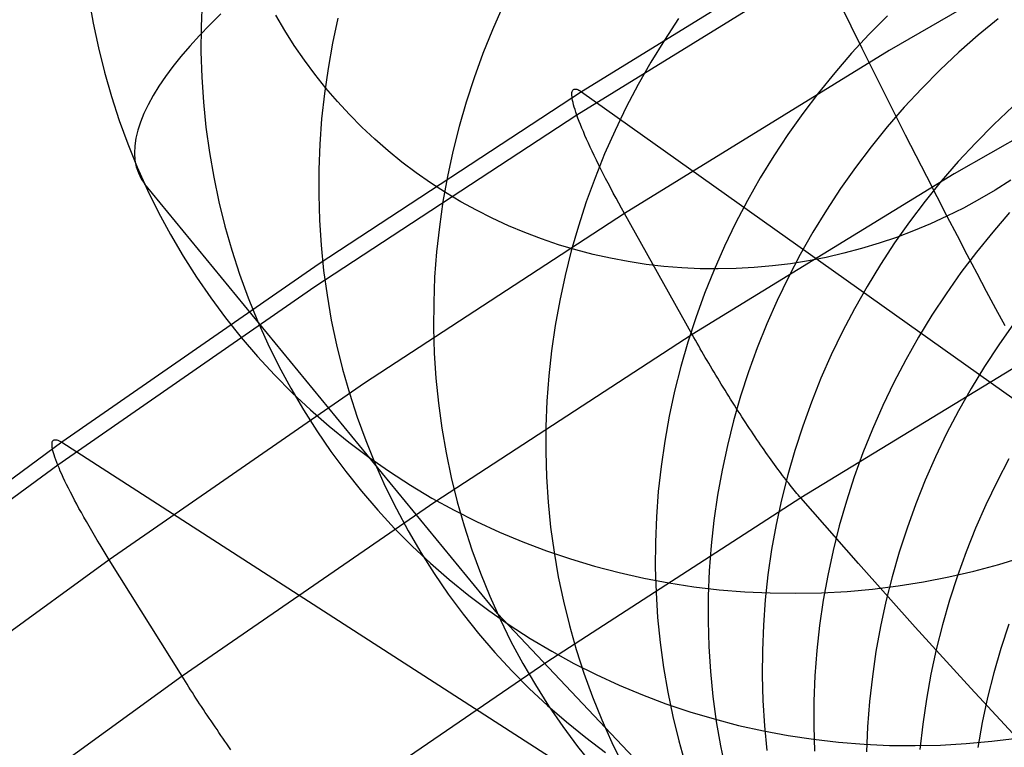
# Model space of a CAD drawing. Header units: millimetres. Extents: x 119 to 175.9, y -203.1 to -153.8.
# Tile 129 of 256: x 129.3 to 130.9, y -158.3 to -157.1. Entities that reach past the tile are written whole.
import ezdxf

# ---------------------------------------------------------------- set-up
doc = ezdxf.new("R2010")
doc.units = ezdxf.units.MM
doc.header["$MEASUREMENT"] = 0
doc.layers.add('Layer 01', color=5, linetype='Continuous', true_color=0x0000ff)
doc.layers.add('Livello 03', color=5, linetype='Continuous', true_color=0x0000ff)

msp = doc.modelspace()

# ---------------------------------------------------------------- linework, layer by layer
at = {"layer": 'Layer 01'}
for p, q in [((129.4419, -157.034, 61.6415), (129.449, -157.0749, 61.6516)), ((129.6281, -157.0383, 60.418), (129.6264, -157.0801, 60.4268)), ((130.6779, -157.0425, 62.9984), (130.696, -157.0794, 62.9901)), ((130.1231, -157.047, 58.2671), (130.106, -157.0857, 58.2723)), ((129.449, -157.0749, 61.6516), (129.4576, -157.1154, 61.6618)), ((129.6587, -157.0592, 62.4871), (129.6406, -157.0773, 62.4538)), ((129.7643, -157.0869, 62.6074), (129.7496, -157.0618, 62.5995)), ((129.8517, -157.0668, 59.2997), (129.8428, -157.1078, 59.3071)), ((130.4124, -157.0672, 57.3278), (130.3889, -157.1026, 57.3309)), ((130.7562, -157.0628, 56.4697), (130.7262, -157.093, 56.47)), ((130.9382, -157.0674, 56.0789), (130.9055, -157.0945, 56.0777)), ((129.6406, -157.0773, 62.4538), (129.6237, -157.095, 62.4197)), ((129.6264, -157.0801, 60.4268), (129.6263, -157.1218, 60.4358)), ((129.7799, -157.1115, 62.6153), (129.7643, -157.0869, 62.6074)), ((130.106, -157.0857, 58.2723), (130.0902, -157.1249, 58.2779)), ((130.696, -157.0794, 62.9901), (130.7141, -157.116, 62.9803)), ((129.6237, -157.095, 62.4197), (129.6079, -157.1124, 62.3849)), ((130.3889, -157.1026, 57.3309), (130.3667, -157.1388, 57.3344)), ((130.7262, -157.093, 56.47), (130.6972, -157.1242, 56.4708)), ((130.9055, -157.0945, 56.0777), (130.8736, -157.1226, 56.077)), ((129.4576, -157.1154, 61.6618), (129.4675, -157.1556, 61.6721)), ((129.6079, -157.1124, 62.3849), (129.5934, -157.1295, 62.3494)), ((129.6263, -157.1218, 60.4358), (129.6276, -157.1634, 60.4451)), ((129.7964, -157.1355, 62.6232), (129.7799, -157.1115, 62.6153)), ((129.8428, -157.1078, 59.3071), (129.8354, -157.1491, 59.3148)), ((130.7141, -157.116, 62.9803), (130.7321, -157.1522, 62.9692)), ((130.8736, -157.1226, 56.077), (130.8427, -157.1518, 56.0768)), ((129.5934, -157.1295, 62.3494), (129.5801, -157.1462, 62.3132)), ((129.8137, -157.1589, 62.6311), (129.7964, -157.1355, 62.6232)), ((130.0902, -157.1249, 58.2779), (130.0758, -157.1646, 58.2838)), ((130.3667, -157.1388, 57.3344), (130.3458, -157.1757, 57.3383)), ((130.6972, -157.1242, 56.4708), (130.6693, -157.1563, 56.472)), ((129.4675, -157.1556, 61.6721), (129.4789, -157.1954, 61.6826)), ((129.5801, -157.1462, 62.3132), (129.568, -157.1625, 62.2765)), ((129.8354, -157.1491, 59.3148), (129.8294, -157.1906, 59.3227)), ((130.7321, -157.1522, 62.9692), (130.75, -157.1881, 62.9567)), ((130.8427, -157.1518, 56.0768), (130.8127, -157.1821, 56.077)), ((129.568, -157.1625, 62.2765), (129.5572, -157.1784, 62.2392)), ((129.6276, -157.1634, 60.4451), (129.6303, -157.2049, 60.4546)), ((129.8319, -157.1817, 62.6391), (129.8137, -157.1589, 62.6311)), ((130.0758, -157.1646, 58.2838), (130.0628, -157.2047, 58.2901)), ((130.6693, -157.1563, 56.472), (130.6425, -157.1893, 56.4736)), ((129.5572, -157.1784, 62.2392), (129.5476, -157.1939, 62.2013)), ((129.8509, -157.2038, 62.647), (129.8319, -157.1817, 62.6391)), ((130.3458, -157.1757, 57.3383), (130.3261, -157.2132, 57.3426)), ((130.75, -157.1881, 62.9567), (130.7678, -157.2235, 62.9428)), ((130.8127, -157.1821, 56.077), (130.7838, -157.2132, 56.0776)), ((129.4789, -157.1954, 61.6826), (129.4917, -157.2347, 61.6932)), ((129.5476, -157.1939, 62.2013), (129.5393, -157.2089, 62.163)), ((129.8294, -157.1906, 59.3227), (129.8249, -157.2322, 59.331)), ((129.8706, -157.2252, 62.6549), (129.8509, -157.2038, 62.647)), ((130.6425, -157.1893, 56.4736), (130.6168, -157.2232, 56.4756)), ((129.5393, -157.2089, 62.163), (129.5323, -157.2235, 62.1243)), ((129.6303, -157.2049, 60.4546), (129.6345, -157.2462, 60.4644)), ((130.0628, -157.2047, 58.2901), (130.0511, -157.2451, 58.2968)), ((130.3261, -157.2132, 57.3426), (130.3077, -157.2513, 57.3473)), ((130.7838, -157.2132, 56.0776), (130.7559, -157.2454, 56.0787)), ((130.9622, -157.2121, 55.6845), (130.9313, -157.2413, 55.6841)), ((129.4917, -157.2347, 61.6932), (129.5059, -157.2735, 61.704)), ((129.5323, -157.2235, 62.1243), (129.5266, -157.2375, 62.0851)), ((129.8249, -157.2322, 59.331), (129.8218, -157.2739, 59.3396)), ((129.8912, -157.2459, 62.6628), (129.8706, -157.2252, 62.6549)), ((130.6168, -157.2232, 56.4756), (130.5923, -157.2579, 56.4781)), ((130.7678, -157.2235, 62.9428), (130.7854, -157.2584, 62.9276)), ((129.5222, -157.2511, 62.0456), (129.5191, -157.2642, 62.0058)), ((129.5266, -157.2375, 62.0851), (129.5222, -157.2511, 62.0456)), ((129.6345, -157.2462, 60.4644), (129.6402, -157.2874, 60.4743)), ((129.9124, -157.2658, 62.6706), (129.8912, -157.2459, 62.6628)), ((130.0511, -157.2451, 58.2968), (130.0408, -157.2859, 58.3038)), ((130.3077, -157.2513, 57.3473), (130.2906, -157.29, 57.3525)), ((130.7559, -157.2454, 56.0787), (130.7291, -157.2784, 56.0802)), ((130.9313, -157.2413, 55.6841), (130.9014, -157.2715, 55.6841)), ((129.5191, -157.2642, 62.0058), (129.5173, -157.2767, 61.9658)), ((129.9344, -157.285, 62.6784), (129.9124, -157.2658, 62.6706)), ((130.5923, -157.2579, 56.4781), (130.5689, -157.2933, 56.481)), ((130.7854, -157.2584, 62.9276), (130.8029, -157.2928, 62.911)), ((129.5059, -157.2735, 61.704), (129.5214, -157.3117, 61.7148)), ((129.5173, -157.2767, 61.9658), (129.5168, -157.2887, 61.9256)), ((129.8218, -157.2739, 59.3396), (129.8201, -157.3156, 59.3484)), ((129.957, -157.3034, 62.6861), (129.9344, -157.285, 62.6784)), ((130.7291, -157.2784, 56.0802), (130.7035, -157.3122, 56.0822)), ((130.9014, -157.2715, 55.6841), (130.8725, -157.3027, 55.6847)), ((129.5168, -157.2887, 61.9256), (129.5176, -157.3001, 61.8852)), ((129.5176, -157.3001, 61.8852), (129.5198, -157.311, 61.8447)), ((129.6402, -157.2874, 60.4743), (129.6473, -157.3282, 60.4844)), ((130.0408, -157.2859, 58.3038), (130.032, -157.327, 58.3111)), ((130.2906, -157.29, 57.3525), (130.2748, -157.3292, 57.3579)), ((130.5689, -157.2933, 56.481), (130.5468, -157.3295, 56.4844)), ((130.8029, -157.2928, 62.911), (130.8202, -157.3267, 62.8932)), ((129.5198, -157.311, 61.8447), (129.5232, -157.3213, 61.8041)), ((129.5214, -157.3117, 61.7148), (129.5383, -157.3494, 61.7258)), ((129.8201, -157.3156, 59.3484), (129.82, -157.3572, 59.3575)), ((129.9803, -157.3209, 62.6937), (129.957, -157.3034, 62.6861)), ((130.7035, -157.3122, 56.0822), (130.679, -157.3469, 56.0846)), ((130.8725, -157.3027, 55.6847), (130.8447, -157.3349, 55.6856)), ((129.5232, -157.3213, 61.8041), (129.5279, -157.3309, 61.7636)), ((129.5279, -157.3309, 61.7636), (129.534, -157.34, 61.723)), ((129.6473, -157.3282, 60.4844), (129.6558, -157.3687, 60.4948)), ((130.0043, -157.3377, 62.7013), (129.9803, -157.3209, 62.6937)), ((130.032, -157.327, 58.3111), (130.0245, -157.3682, 58.3188)), ((130.2748, -157.3292, 57.3579), (130.2604, -157.3689, 57.3638)), ((130.5468, -157.3295, 56.4844), (130.5258, -157.3664, 56.4882)), ((130.8202, -157.3267, 62.8932), (130.8372, -157.3599, 62.874)), ((130.9591, -157.3334, 62.8582), (130.9336, -157.3495, 62.8574)), ((130.1141, -158.0463, 58.4859), (129.534, -157.34, 61.723)), ((129.5383, -157.3494, 61.7258), (129.5566, -157.3864, 61.7368)), ((130.0288, -157.3536, 62.7088), (130.0043, -157.3377, 62.7013)), ((130.679, -157.3469, 56.0846), (130.6556, -157.3824, 56.0874)), ((130.8447, -157.3349, 55.6856), (130.818, -157.3679, 55.687)), ((130.9336, -157.3495, 62.8574), (130.9076, -157.3647, 62.8564)), ((129.82, -157.3572, 59.3575), (129.8212, -157.3988, 59.3669)), ((130.054, -157.3686, 62.7162), (130.0288, -157.3536, 62.7088)), ((130.5258, -157.3664, 56.4882), (130.5062, -157.4039, 56.4923)), ((130.8372, -157.3599, 62.874), (130.8541, -157.3925, 62.8536)), ((130.9076, -157.3647, 62.8564), (130.8811, -157.3791, 62.8552)), ((129.6558, -157.3687, 60.4948), (129.6657, -157.4089, 60.5052)), ((130.0245, -157.3682, 58.3188), (130.0186, -157.4097, 58.3268)), ((130.0796, -157.3827, 62.7235), (130.054, -157.3686, 62.7162)), ((130.1058, -157.3959, 62.7307), (130.0796, -157.3827, 62.7235)), ((130.2604, -157.3689, 57.3638), (130.2474, -157.4089, 57.3701)), ((130.6556, -157.3824, 56.0874), (130.6335, -157.4186, 56.0907)), ((130.818, -157.3679, 55.687), (130.7923, -157.4018, 55.6889)), ((130.8811, -157.3791, 62.8552), (130.8541, -157.3925, 62.8536)), ((129.5566, -157.3864, 61.7368), (129.5761, -157.4227, 61.7479)), ((129.8212, -157.3988, 59.3669), (129.824, -157.4403, 59.3764)), ((130.1324, -157.4082, 62.7378), (130.1058, -157.3959, 62.7307)), ((130.8541, -157.3925, 62.8536), (130.8267, -157.4051, 62.8518)), ((130.8541, -157.3925, 62.8536), (130.8707, -157.4245, 62.832)), ((130.9571, -157.3864, 55.3195), (130.9293, -157.4185, 55.3204)), ((129.6657, -157.4089, 60.5052), (129.6771, -157.4486, 60.5159)), ((130.0186, -157.4097, 58.3268), (130.014, -157.4513, 58.3351)), ((130.1595, -157.4195, 62.7447), (130.1324, -157.4082, 62.7378)), ((130.2474, -157.4089, 57.3701), (130.2358, -157.4494, 57.3767)), ((130.5062, -157.4039, 56.4923), (130.4878, -157.442, 56.4969)), ((130.7923, -157.4018, 55.6889), (130.7679, -157.4364, 55.6912)), ((130.8267, -157.4051, 62.8518), (130.7989, -157.4167, 62.8497)), ((129.5761, -157.4227, 61.7479), (129.5969, -157.4582, 61.759)), ((130.187, -157.4299, 62.7515), (130.1595, -157.4195, 62.7447)), ((130.2149, -157.4394, 62.7581), (130.187, -157.4299, 62.7515)), ((130.6335, -157.4186, 56.0907), (130.6126, -157.4555, 56.0944)), ((130.7708, -157.4273, 62.8474), (130.7423, -157.437, 62.8448)), ((130.7989, -157.4167, 62.8497), (130.7708, -157.4273, 62.8474)), ((130.8707, -157.4245, 62.832), (130.887, -157.4557, 62.8091)), ((130.9293, -157.4185, 55.3204), (130.9026, -157.4516, 55.3217)), ((129.824, -157.4403, 59.3764), (129.8281, -157.4816, 59.3863)), ((130.2431, -157.4478, 62.7646), (130.2149, -157.4394, 62.7581)), ((130.4878, -157.442, 56.4969), (130.4708, -157.4807, 56.5019)), ((130.7135, -157.4457, 62.8419), (130.6845, -157.4534, 62.8388)), ((130.7423, -157.437, 62.8448), (130.7135, -157.4457, 62.8419)), ((130.7679, -157.4364, 55.6912), (130.7446, -157.4719, 55.694)), ((129.5969, -157.4582, 61.759), (129.619, -157.493, 61.7702)), ((129.6771, -157.4486, 60.5159), (129.6899, -157.4879, 60.5266)), ((130.014, -157.4513, 58.3351), (130.0109, -157.4929, 58.3437)), ((130.2358, -157.4494, 57.3767), (130.2255, -157.4901, 57.3837)), ((130.2717, -157.4553, 62.771), (130.2431, -157.4478, 62.7646)), ((130.3005, -157.4618, 62.7771), (130.2717, -157.4553, 62.771)), ((130.3296, -157.4672, 62.7831), (130.3005, -157.4618, 62.7771)), ((130.6126, -157.4555, 56.0944), (130.593, -157.493, 56.0985)), ((130.6553, -157.4602, 62.8354), (130.6259, -157.4659, 62.8318)), ((130.6845, -157.4534, 62.8388), (130.6553, -157.4602, 62.8354)), ((130.9026, -157.4516, 55.3217), (130.877, -157.4854, 55.3235)), ((130.887, -157.4557, 62.8091), (130.903, -157.4861, 62.7851)), ((130.3589, -157.4717, 62.7889), (130.3296, -157.4672, 62.7831)), ((130.3883, -157.4751, 62.7945), (130.3589, -157.4717, 62.7889)), ((130.4179, -157.4776, 62.8), (130.3883, -157.4751, 62.7945)), ((130.4476, -157.479, 62.8052), (130.4179, -157.4776, 62.8)), ((130.4774, -157.4793, 62.8102), (130.4476, -157.479, 62.8052)), ((130.5071, -157.4787, 62.8149), (130.4774, -157.4793, 62.8102)), ((130.5369, -157.477, 62.8195), (130.5071, -157.4787, 62.8149)), ((130.5667, -157.4743, 62.8238), (130.5369, -157.477, 62.8195)), ((130.5964, -157.4706, 62.8279), (130.5667, -157.4743, 62.8238)), ((130.6259, -157.4659, 62.8318), (130.5964, -157.4706, 62.8279)), ((130.7446, -157.4719, 55.694), (130.7225, -157.5081, 55.6972)), ((129.619, -157.493, 61.7702), (129.6423, -157.5269, 61.7814)), ((129.6899, -157.4879, 60.5266), (129.704, -157.5266, 60.5375)), ((129.8281, -157.4816, 59.3863), (129.8338, -157.5227, 59.3963)), ((130.0109, -157.4929, 58.3437), (130.0093, -157.5346, 58.3526)), ((130.2255, -157.4901, 57.3837), (130.2167, -157.5311, 57.391)), ((130.4708, -157.4807, 56.5019), (130.4551, -157.5199, 56.5074)), ((130.593, -157.493, 56.0985), (130.5746, -157.5311, 56.103)), ((130.877, -157.4854, 55.3235), (130.8525, -157.5201, 55.3257)), ((130.903, -157.4861, 62.7851), (130.9188, -157.5158, 62.7599)), ((130.7225, -157.5081, 55.6972), (130.7016, -157.545, 55.7008)), ((129.6423, -157.5269, 61.7814), (129.6668, -157.56, 61.7926)), ((129.704, -157.5266, 60.5375), (129.7195, -157.5648, 60.5486)), ((129.8338, -157.5227, 59.3963), (129.8408, -157.5635, 59.4065)), ((130.4551, -157.5199, 56.5074), (130.4407, -157.5595, 56.5132)), ((130.8525, -157.5201, 55.3257), (130.8293, -157.5556, 55.3284)), ((130.9188, -157.5158, 62.7599), (130.9342, -157.5446, 62.7336)), ((130.0093, -157.5346, 58.3526), (130.0091, -157.5762, 58.3617)), ((130.2167, -157.5311, 57.391), (130.2092, -157.5724, 57.3986)), ((130.5746, -157.5311, 56.103), (130.5576, -157.5697, 56.108)), ((130.9342, -157.5446, 62.7336), (130.9493, -157.5726, 62.7062)), ((129.6668, -157.56, 61.7926), (129.6925, -157.5922, 61.8038)), ((130.4407, -157.5595, 56.5132), (130.4277, -157.5996, 56.5193)), ((130.7016, -157.545, 55.7008), (130.682, -157.5825, 55.7049)), ((130.8293, -157.5556, 55.3284), (130.8072, -157.5918, 55.3315)), ((129.7195, -157.5648, 60.5486), (129.7364, -157.6024, 60.5597)), ((129.8408, -157.5635, 59.4065), (129.8493, -157.604, 59.417)), ((130.0091, -157.5762, 58.3617), (130.0103, -157.6178, 58.3711)), ((130.2092, -157.5724, 57.3986), (130.2033, -157.6138, 57.4066)), ((130.5576, -157.5697, 56.108), (130.5419, -157.6089, 56.1134)), ((130.9636, -157.5696, 54.9585), (130.9392, -157.6042, 54.9607)), ((129.6925, -157.5922, 61.8038), (129.7193, -157.6235, 61.815)), ((130.682, -157.5825, 55.7049), (130.6637, -157.6206, 55.7094)), ((130.8072, -157.5918, 55.3315), (130.7864, -157.6286, 55.3351)), ((129.7364, -157.6024, 60.5597), (129.7546, -157.6394, 60.5709)), ((129.8493, -157.604, 59.417), (129.8593, -157.6441, 59.4276)), ((130.4277, -157.5996, 56.5193), (130.416, -157.64, 56.5259)), ((130.5419, -157.6089, 56.1134), (130.5275, -157.6485, 56.1191)), ((130.9392, -157.6042, 54.9607), (130.9159, -157.6397, 54.9633)), ((129.7193, -157.6235, 61.815), (129.7473, -157.6537, 61.8262)), ((130.0103, -157.6178, 58.3711), (130.013, -157.6592, 58.3808)), ((130.2033, -157.6138, 57.4066), (130.1987, -157.6553, 57.4149)), ((130.6637, -157.6206, 55.7094), (130.6466, -157.6592, 55.7143)), ((129.7546, -157.6394, 60.5709), (129.7741, -157.6756, 60.5822)), ((130.416, -157.64, 56.5259), (130.4058, -157.6807, 56.5329)), ((130.7864, -157.6286, 55.3351), (130.7668, -157.6661, 55.3391)), ((130.9159, -157.6397, 54.9633), (130.8939, -157.6759, 54.9664)), ((129.7473, -157.6537, 61.8262), (129.7763, -157.683, 61.8373)), ((129.8593, -157.6441, 59.4276), (129.8706, -157.6837, 59.4384)), ((130.1987, -157.6553, 57.4149), (130.1956, -157.6969, 57.4236)), ((130.5275, -157.6485, 56.1191), (130.5145, -157.6886, 56.1253)), ((130.013, -157.6592, 58.3808), (130.0172, -157.7004, 58.3907)), ((130.6466, -157.6592, 55.7143), (130.631, -157.6984, 55.7196)), ((130.7668, -157.6661, 55.3391), (130.7485, -157.7042, 55.3436)), ((129.7741, -157.6756, 60.5822), (129.7949, -157.7111, 60.5935)), ((129.7763, -157.683, 61.8373), (129.8064, -157.7112, 61.8484)), ((129.8706, -157.6837, 59.4384), (129.8833, -157.723, 59.4493)), ((130.4058, -157.6807, 56.5329), (130.397, -157.7217, 56.5402)), ((130.5145, -157.6886, 56.1253), (130.5029, -157.729, 56.1319)), ((130.8939, -157.6759, 54.9664), (130.8731, -157.7127, 54.9699)), ((130.0172, -157.7004, 58.3907), (130.0228, -157.7415, 58.4009)), ((130.1956, -157.6969, 57.4236), (130.1939, -157.7385, 57.4325)), ((130.631, -157.6984, 55.7196), (130.6166, -157.738, 55.7254)), ((130.7485, -157.7042, 55.3436), (130.7315, -157.7429, 55.3484)), ((129.7949, -157.7111, 60.5935), (129.8169, -157.7458, 60.6049)), ((129.8064, -157.7112, 61.8484), (129.8374, -157.7383, 61.8594)), ((129.8833, -157.723, 59.4493), (129.8974, -157.7617, 59.4604)), ((130.397, -157.7217, 56.5402), (130.3896, -157.7629, 56.5478)), ((130.8731, -157.7127, 54.9699), (130.8535, -157.7502, 54.9739)), ((129.8374, -157.7383, 61.8594), (129.8695, -157.7643, 61.8703)), ((130.1939, -157.7385, 57.4325), (130.1937, -157.7801, 57.4417)), ((130.5029, -157.729, 56.1319), (130.4927, -157.7697, 56.1388)), ((130.6166, -157.738, 55.7254), (130.6036, -157.778, 55.7315)), ((129.8169, -157.7458, 60.6049), (129.8402, -157.7797, 60.6164)), ((130.0228, -157.7415, 58.4009), (130.0299, -157.7822, 58.4112)), ((130.7315, -157.7429, 55.3484), (130.7158, -157.782, 55.3537)), ((130.8535, -157.7502, 54.9739), (130.8352, -157.7883, 54.9783)), ((129.8695, -157.7643, 61.8703), (129.9025, -157.7891, 61.8811)), ((129.8974, -157.7617, 59.4604), (129.9129, -157.7998, 59.4716)), ((130.3896, -157.7629, 56.5478), (130.3836, -157.8043, 56.5558)), ((130.4927, -157.7697, 56.1388), (130.4839, -157.8106, 56.1461)), ((129.8402, -157.7797, 60.6164), (129.8646, -157.8127, 60.6278)), ((130.0299, -157.7822, 58.4112), (130.0383, -157.8226, 58.4218)), ((130.1937, -157.7801, 57.4417), (130.195, -157.8216, 57.4512)), ((130.6036, -157.778, 55.7315), (130.592, -157.8184, 55.738)), ((130.7158, -157.782, 55.3537), (130.7015, -157.8216, 55.3595)), ((129.9025, -157.7891, 61.8811), (129.9363, -157.8128, 61.8918)), ((129.9129, -157.7998, 59.4716), (129.9297, -157.8373, 59.4829)), ((130.8352, -157.7883, 54.9783), (130.8183, -157.827, 54.9831)), ((130.9559, -157.7917, 54.629), (130.9364, -157.8292, 54.633)), ((129.8646, -157.8127, 60.6278), (129.8903, -157.8449, 60.6393)), ((129.9363, -157.8128, 61.8918), (129.971, -157.8353, 61.9024)), ((130.3836, -157.8043, 56.5558), (130.379, -157.8457, 56.5642)), ((130.4839, -157.8106, 56.1461), (130.4764, -157.8518, 56.1537)), ((130.592, -157.8184, 55.738), (130.5818, -157.8591, 55.745)), ((129.971, -157.8353, 61.9024), (130.0065, -157.8565, 61.9129)), ((130.0383, -157.8226, 58.4218), (130.0482, -157.8627, 58.4326)), ((130.195, -157.8216, 57.4512), (130.1977, -157.863, 57.461)), ((130.7015, -157.8216, 55.3595), (130.6885, -157.8616, 55.3656)), ((130.8183, -157.827, 54.9831), (130.8026, -157.8661, 54.9884)), ((130.9364, -157.8292, 54.633), (130.9181, -157.8673, 54.6373)), ((129.8903, -157.8449, 60.6393), (129.9171, -157.8761, 60.6508)), ((129.9297, -157.8373, 59.4829), (129.9479, -157.8742, 59.4943)), ((130.379, -157.8457, 56.5642), (130.3759, -157.8873, 56.5728)), ((130.4764, -157.8518, 56.1537), (130.4705, -157.8932, 56.1618)), ((130.0065, -157.8565, 61.9129), (130.0428, -157.8765, 61.9232)), ((130.0482, -157.8627, 58.4326), (130.0595, -157.9023, 58.4435)), ((130.1977, -157.863, 57.461), (130.2018, -157.9042, 57.471)), ((130.5818, -157.8591, 55.745), (130.5729, -157.9, 55.7523)), ((130.6885, -157.8616, 55.3656), (130.6769, -157.902, 55.3721)), ((130.8026, -157.8661, 54.9884), (130.7883, -157.9057, 54.9941)), ((130.9181, -157.8673, 54.6373), (130.9011, -157.9059, 54.6421)), ((129.9171, -157.8761, 60.6508), (129.9449, -157.9063, 60.6622)), ((129.9479, -157.8742, 59.4943), (129.9673, -157.9104, 59.5058)), ((130.0428, -157.8765, 61.9232), (130.0798, -157.8951, 61.9334)), ((130.0798, -157.8951, 61.9334), (130.1175, -157.9125, 61.9434)), ((130.3759, -157.8873, 56.5728), (130.3742, -157.9289, 56.5818)), ((130.4705, -157.8932, 56.1618), (130.4659, -157.9346, 56.1701)), ((130.5729, -157.9, 55.7523), (130.5655, -157.9412, 55.7599)), ((129.9449, -157.9063, 60.6622), (129.9739, -157.9354, 60.6736)), ((129.9673, -157.9104, 59.5058), (129.9881, -157.9458, 59.5174)), ((130.0595, -157.9023, 58.4435), (130.0722, -157.9414, 58.4546)), ((130.1175, -157.9125, 61.9434), (130.1558, -157.9286, 61.9532)), ((130.2018, -157.9042, 57.471), (130.2074, -157.9452, 57.4813)), ((130.6769, -157.902, 55.3721), (130.6666, -157.9427, 55.379)), ((130.7883, -157.9057, 54.9941), (130.7753, -157.9457, 55.0002)), ((130.9011, -157.9059, 54.6421), (130.8855, -157.945, 54.6474)), ((130.1558, -157.9286, 61.9532), (130.1947, -157.9433, 61.9628)), ((130.3742, -157.9289, 56.5818), (130.374, -157.9704, 56.5911)), ((129.9739, -157.9354, 60.6736), (130.0039, -157.9636, 60.685)), ((129.9881, -157.9458, 59.5174), (130.01, -157.9805, 59.5291)), ((130.0722, -157.9414, 58.4546), (130.0863, -157.9801, 58.4659)), ((130.1947, -157.9433, 61.9628), (130.2342, -157.9566, 61.9722)), ((130.2074, -157.9452, 57.4813), (130.2144, -157.9858, 57.4917)), ((130.4659, -157.9346, 56.1701), (130.4628, -157.9761, 56.1788)), ((130.5655, -157.9412, 55.7599), (130.5595, -157.9825, 55.768)), ((130.6666, -157.9427, 55.379), (130.6578, -157.9836, 55.3863)), ((130.7753, -157.9457, 55.0002), (130.7637, -157.986, 55.0067)), ((130.8855, -157.945, 54.6474), (130.8712, -157.9846, 54.653)), ((130.0039, -157.9636, 60.685), (130.0349, -157.9906, 60.6963)), ((130.2342, -157.9566, 61.9722), (130.2741, -157.9686, 61.9814)), ((130.8983, -157.9765, 62.0863), (130.9394, -157.9656, 62.0907)), ((130.9394, -157.9656, 62.0907), (130.98, -157.9532, 62.0947)), ((130.01, -157.9805, 59.5291), (130.0333, -158.0143, 59.5407)), ((130.0863, -157.9801, 58.4659), (130.1017, -158.0181, 58.4773)), ((130.2741, -157.9686, 61.9814), (130.3145, -157.9791, 61.9903)), ((130.3145, -157.9791, 61.9903), (130.3552, -157.9883, 61.9991)), ((130.374, -157.9704, 56.5911), (130.3752, -158.0118, 56.6007)), ((130.4628, -157.9761, 56.1788), (130.4611, -158.0177, 56.1878)), ((130.857, -157.986, 62.0815), (130.8983, -157.9765, 62.0863)), ((130.0349, -157.9906, 60.6963), (130.0669, -158.0166, 60.7075)), ((130.2144, -157.9858, 57.4917), (130.2228, -158.0262, 57.5025)), ((130.3552, -157.9883, 61.9991), (130.3963, -157.996, 62.0075)), ((130.3963, -157.996, 62.0075), (130.4377, -158.0023, 62.0157)), ((130.5595, -157.9825, 55.768), (130.555, -158.0239, 55.7764)), ((130.6578, -157.9836, 55.3863), (130.6504, -158.0247, 55.394)), ((130.7637, -157.986, 55.0067), (130.7535, -158.0266, 55.0136)), ((130.7736, -158.0008, 62.0709), (130.8154, -157.9941, 62.0764)), ((130.8154, -157.9941, 62.0764), (130.857, -157.986, 62.0815)), ((130.8712, -157.9846, 54.653), (130.8582, -158.0246, 54.6591)), ((130.0333, -158.0143, 59.5407), (130.0577, -158.0473, 59.5525)), ((130.3752, -158.0118, 56.6007), (130.3779, -158.0532, 56.6106)), ((130.4377, -158.0023, 62.0157), (130.4794, -158.0072, 62.0237)), ((130.4794, -158.0072, 62.0237), (130.5212, -158.0106, 62.0313)), ((130.5212, -158.0106, 62.0313), (130.5632, -158.0126, 62.0387)), ((130.5632, -158.0126, 62.0387), (130.6053, -158.0131, 62.0458)), ((130.6053, -158.0131, 62.0458), (130.6475, -158.0122, 62.0525)), ((130.6475, -158.0122, 62.0525), (130.6896, -158.0099, 62.059)), ((130.6896, -158.0099, 62.059), (130.7317, -158.0061, 62.0651)), ((130.7317, -158.0061, 62.0651), (130.7736, -158.0008, 62.0709)), ((130.0669, -158.0166, 60.7075), (130.0998, -158.0413, 60.7186)), ((130.1017, -158.0181, 58.4773), (130.1185, -158.0556, 58.4888)), ((130.2228, -158.0262, 57.5025), (130.2327, -158.0662, 57.5134)), ((130.4611, -158.0177, 56.1878), (130.4609, -158.0592, 56.1972)), ((130.555, -158.0239, 55.7764), (130.5519, -158.0654, 55.7851)), ((130.6504, -158.0247, 55.394), (130.6444, -158.066, 55.4021)), ((130.7535, -158.0266, 55.0136), (130.7447, -158.0675, 55.0209)), ((130.8582, -158.0246, 54.6591), (130.8466, -158.0649, 54.6657)), ((130.0998, -158.0413, 60.7186), (130.1336, -158.0649, 60.7296)), ((130.6535, -158.616, 55.9334), (130.1141, -158.0463, 58.4859)), ((130.0577, -158.0473, 59.5525), (130.0832, -158.0793, 59.5642)), ((130.1185, -158.0556, 58.4888), (130.1365, -158.0924, 58.5004)), ((130.3779, -158.0532, 56.6106), (130.382, -158.0943, 56.6207)), ((130.4609, -158.0592, 56.1972), (130.4621, -158.1006, 56.2068)), ((130.0832, -158.0793, 59.5642), (130.11, -158.1104, 59.5759)), ((130.1336, -158.0649, 60.7296), (130.1683, -158.0873, 60.7406)), ((130.2327, -158.0662, 57.5134), (130.2439, -158.1057, 57.5245)), ((130.5519, -158.0654, 55.7851), (130.5502, -158.107, 55.7941)), ((130.6444, -158.066, 55.4021), (130.6399, -158.1074, 55.4105)), ((130.7447, -158.0675, 55.0209), (130.7372, -158.1087, 55.0286)), ((130.8466, -158.0649, 54.6657), (130.8364, -158.1055, 54.6726)), ((130.9557, -158.064, 54.3127), (130.9428, -158.1039, 54.3187)), ((130.1365, -158.0924, 58.5004), (130.1559, -158.1285, 58.5122)), ((130.1683, -158.0873, 60.7406), (130.2037, -158.1085, 60.7513)), ((130.382, -158.0943, 56.6207), (130.3875, -158.1352, 56.6311)), ((130.11, -158.1104, 59.5759), (130.1378, -158.1405, 59.5876)), ((130.2037, -158.1085, 60.7513), (130.24, -158.1284, 60.762)), ((130.2439, -158.1057, 57.5245), (130.2566, -158.1448, 57.5358)), ((130.4621, -158.1006, 56.2068), (130.4647, -158.1419, 56.2167)), ((130.5502, -158.107, 55.7941), (130.5499, -158.1484, 55.8035)), ((130.6399, -158.1074, 55.4105), (130.6367, -158.1489, 55.4192)), ((130.7372, -158.1087, 55.0286), (130.7313, -158.1499, 55.0367)), ((130.8364, -158.1055, 54.6726), (130.8276, -158.1464, 54.6799)), ((130.9428, -158.1039, 54.3187), (130.9312, -158.1442, 54.3253)), ((130.1378, -158.1405, 59.5876), (130.1667, -158.1697, 59.5993)), ((130.1559, -158.1285, 58.5122), (130.1766, -158.1639, 58.524)), ((130.24, -158.1284, 60.762), (130.2769, -158.147, 60.7725)), ((130.3875, -158.1352, 56.6311), (130.3945, -158.1758, 56.6417)), ((130.4647, -158.1419, 56.2167), (130.4688, -158.183, 56.2269)), ((130.9312, -158.1442, 54.3253), (130.921, -158.1848, 54.3322)), ((130.2566, -158.1448, 57.5358), (130.2706, -158.1834, 57.5473)), ((130.2769, -158.147, 60.7725), (130.3145, -158.1643, 60.7828)), ((130.5499, -158.1484, 55.8035), (130.5511, -158.1898, 55.8132)), ((130.6367, -158.1489, 55.4192), (130.635, -158.1904, 55.4283)), ((130.7313, -158.1499, 55.0367), (130.7267, -158.1913, 55.0451)), ((130.8276, -158.1464, 54.6799), (130.8202, -158.1875, 54.6876)), ((130.1667, -158.1697, 59.5993), (130.1966, -158.1977, 59.611)), ((130.1766, -158.1639, 58.524), (130.1985, -158.1984, 58.5359)), ((130.3145, -158.1643, 60.7828), (130.3528, -158.1802, 60.7929)), ((130.3945, -158.1758, 56.6417), (130.4029, -158.2161, 56.6526)), ((130.2706, -158.1834, 57.5473), (130.2859, -158.2213, 57.5589)), ((130.3528, -158.1802, 60.7929), (130.3916, -158.1949, 60.8029)), ((130.4688, -158.183, 56.2269), (130.4743, -158.2239, 56.2374)), ((130.5511, -158.1898, 55.8132), (130.5538, -158.2311, 55.8232)), ((130.635, -158.1904, 55.4283), (130.6348, -158.2318, 55.4377)), ((130.7267, -158.1913, 55.0451), (130.7235, -158.2327, 55.0539)), ((130.8202, -158.1875, 54.6876), (130.8142, -158.2287, 54.6957)), ((130.921, -158.1848, 54.3322), (130.9122, -158.2257, 54.3395)), ((130.1966, -158.1977, 59.611), (130.2276, -158.2247, 59.6226)), ((130.1985, -158.1984, 58.5359), (130.2217, -158.2322, 58.5478)), ((130.3916, -158.1949, 60.8029), (130.431, -158.2081, 60.8127)), ((130.431, -158.2081, 60.8127), (130.4708, -158.22, 60.8222)), ((130.2276, -158.2247, 59.6226), (130.2595, -158.2505, 59.6341)), ((130.2859, -158.2213, 57.5589), (130.3027, -158.2587, 57.5706)), ((130.4029, -158.2161, 56.6526), (130.4127, -158.256, 56.6637)), ((130.4708, -158.22, 60.8222), (130.5112, -158.2305, 60.8315)), ((130.4743, -158.2239, 56.2374), (130.4813, -158.2644, 56.2481)), ((130.2217, -158.2322, 58.5478), (130.246, -158.2651, 58.5598)), ((130.5112, -158.2305, 60.8315), (130.5519, -158.2396, 60.8406)), ((130.5519, -158.2396, 60.8406), (130.5929, -158.2472, 60.8494)), ((130.5538, -158.2311, 55.8232), (130.5578, -158.2721, 55.8334)), ((130.6348, -158.2318, 55.4377), (130.636, -158.2732, 55.4475)), ((130.7235, -158.2327, 55.0539), (130.7218, -158.2742, 55.063)), ((130.8142, -158.2287, 54.6957), (130.8096, -158.2701, 54.7042)), ((130.9122, -158.2257, 54.3395), (130.9048, -158.2667, 54.3472)), ((130.2595, -158.2505, 59.6341), (130.2923, -158.2752, 59.6456)), ((130.4127, -158.256, 56.6637), (130.4239, -158.2955, 56.675)), ((130.5929, -158.2472, 60.8494), (130.6342, -158.2534, 60.858)), ((130.6342, -158.2534, 60.858), (130.6758, -158.2582, 60.8663)), ((130.8857, -158.2605, 60.9033), (130.9277, -158.2566, 60.9098)), ((130.9277, -158.2566, 60.9098), (130.9696, -158.2513, 60.916)), ((130.246, -158.2651, 58.5598), (130.2715, -158.297, 58.5718)), ((130.3027, -158.2587, 57.5706), (130.3207, -158.2954, 57.5825)), ((130.4813, -158.2644, 56.2481), (130.4897, -158.3047, 56.259)), ((130.6758, -158.2582, 60.8663), (130.7176, -158.2616, 60.8743)), ((130.7176, -158.2616, 60.8743), (130.7595, -158.2635, 60.882)), ((130.7595, -158.2635, 60.882), (130.8015, -158.2639, 60.8894)), ((130.8015, -158.2639, 60.8894), (130.8436, -158.263, 60.8965)), ((130.8436, -158.263, 60.8965), (130.8857, -158.2605, 60.9033))]:
    msp.add_line(p, q, dxfattribs=at)
at = {"layer": 'Livello 03'}
for p, q in [((131.2026, -156.8636, 65.4301), (130.759, -157.1196, 65.3375)), ((130.6928, -156.9164, 64.9774), (130.2528, -157.1879, 64.8818)), ((130.6844, -156.9551, 65.2005), (130.245, -157.2262, 65.1041)), ((131.3047, -157.0707, 65.4906), (130.8661, -157.323, 65.3984)), ((130.759, -157.1196, 65.3375), (130.3232, -157.3878, 65.2409)), ((130.2528, -157.1879, 64.8818), (129.821, -157.4709, 64.782)), ((130.2369, -157.189, 65.0007), (130.2373, -157.1873, 64.9908)), ((130.2373, -157.1873, 64.9908), (130.2378, -157.1859, 64.9809)), ((130.2378, -157.1859, 64.9809), (130.2385, -157.1848, 64.9709)), ((130.2385, -157.1848, 64.9709), (130.2394, -157.1839, 64.9609)), ((130.2394, -157.1839, 64.9609), (130.2405, -157.1834, 64.9509)), ((130.2405, -157.1834, 64.9509), (130.2417, -157.1832, 64.9409)), ((130.2417, -157.1832, 64.9409), (130.2431, -157.1832, 64.9309)), ((130.2431, -157.1832, 64.9309), (130.2447, -157.1836, 64.921)), ((130.2447, -157.1836, 64.921), (130.2465, -157.1842, 64.9111)), ((130.2465, -157.1842, 64.9111), (130.2484, -157.1851, 64.9012)), ((130.2484, -157.1851, 64.9012), (130.2505, -157.1864, 64.8915)), ((130.2505, -157.1864, 64.8915), (130.2528, -157.1879, 64.8818)), ((130.2528, -157.1879, 64.8818), (132.1417, -158.5306, 57.107)), ((130.2368, -157.191, 65.0106), (130.2369, -157.189, 65.0007)), ((130.2368, -157.1933, 65.0204), (130.2368, -157.191, 65.0106)), ((130.237, -157.1959, 65.0301), (130.2368, -157.1933, 65.0204)), ((130.2373, -157.1988, 65.0398), (130.237, -157.1959, 65.0301)), ((130.2379, -157.2019, 65.0494), (130.2373, -157.1988, 65.0398)), ((130.2386, -157.2053, 65.0588), (130.2379, -157.2019, 65.0494)), ((130.2395, -157.209, 65.0681), (130.2386, -157.2053, 65.0588)), ((130.2406, -157.2129, 65.0773), (130.2395, -157.209, 65.0681)), ((130.2419, -157.2171, 65.0864), (130.2406, -157.2129, 65.0773)), ((130.2434, -157.2215, 65.0953), (130.2419, -157.2171, 65.0864)), ((130.245, -157.2262, 65.1041), (129.8137, -157.5088, 65.0033)), ((130.245, -157.2262, 65.1041), (130.2434, -157.2215, 65.0953)), ((130.2468, -157.2312, 65.1127), (130.245, -157.2262, 65.1041)), ((130.2487, -157.2364, 65.1211), (130.2468, -157.2312, 65.1127)), ((130.2508, -157.2418, 65.1293), (130.2487, -157.2364, 65.1211)), ((130.2531, -157.2475, 65.1373), (130.2508, -157.2418, 65.1293)), ((130.2556, -157.2533, 65.1451), (130.2531, -157.2475, 65.1373)), ((130.2582, -157.2594, 65.1527), (130.2556, -157.2533, 65.1451)), ((130.2609, -157.2657, 65.1601), (130.2582, -157.2594, 65.1527)), ((130.2639, -157.2722, 65.1672), (130.2609, -157.2657, 65.1601)), ((130.2669, -157.2789, 65.1741), (130.2639, -157.2722, 65.1672)), ((130.2701, -157.2857, 65.1807), (130.2669, -157.2789, 65.1741)), ((130.2735, -157.2928, 65.1871), (130.2701, -157.2857, 65.1807)), ((130.277, -157.3, 65.1932), (130.2735, -157.2928, 65.1871)), ((130.2806, -157.3074, 65.199), (130.277, -157.3, 65.1932)), ((130.2844, -157.3149, 65.2046), (130.2806, -157.3074, 65.199)), ((130.2883, -157.3225, 65.2098), (130.2844, -157.3149, 65.2046)), ((130.2923, -157.3303, 65.2148), (130.2883, -157.3225, 65.2098)), ((130.2964, -157.3383, 65.2195), (130.2923, -157.3303, 65.2148)), ((130.8661, -157.323, 65.3984), (130.4349, -157.5874, 65.3022)), ((130.3006, -157.3463, 65.2238), (130.2964, -157.3383, 65.2195)), ((130.3049, -157.3544, 65.2279), (130.3006, -157.3463, 65.2238)), ((130.3094, -157.3627, 65.2316), (130.3049, -157.3544, 65.2279)), ((130.3139, -157.371, 65.235), (130.3094, -157.3627, 65.2316)), ((130.3185, -157.3794, 65.2381), (130.3139, -157.371, 65.235)), ((130.3232, -157.3878, 65.2409), (130.3185, -157.3794, 65.2381)), ((130.3232, -157.3878, 65.2409), (129.8953, -157.6675, 65.14)), ((130.4349, -157.5874, 65.3022), (130.3232, -157.3878, 65.2409)), ((129.821, -157.4709, 64.782), (129.3974, -157.7646, 64.6777)), ((129.8137, -157.5088, 65.0033), (129.3907, -157.8022, 64.898)), ((130.4349, -157.5874, 65.3022), (130.0112, -157.8632, 65.2015)), ((130.4375, -157.592, 65.3035), (130.4349, -157.5874, 65.3022)), ((130.4401, -157.5966, 65.3048), (130.4375, -157.592, 65.3035)), ((130.4427, -157.6012, 65.3059), (130.4401, -157.5966, 65.3048)), ((130.4454, -157.6059, 65.307), (130.4427, -157.6012, 65.3059)), ((130.4481, -157.6106, 65.308), (130.4454, -157.6059, 65.307)), ((131.0382, -157.597, 65.2766), (130.6134, -157.856, 65.1816)), ((130.4508, -157.6154, 65.3089), (130.4481, -157.6106, 65.308)), ((130.4536, -157.6201, 65.3097), (130.4508, -157.6154, 65.3089)), ((130.4563, -157.6249, 65.3104), (130.4536, -157.6201, 65.3097)), ((130.4592, -157.6298, 65.3109), (130.4563, -157.6249, 65.3104)), ((130.462, -157.6346, 65.3114), (130.4592, -157.6298, 65.3109)), ((130.4649, -157.6395, 65.3118), (130.462, -157.6346, 65.3114)), ((130.4678, -157.6444, 65.3121), (130.4649, -157.6395, 65.3118)), ((130.4707, -157.6493, 65.3122), (130.4678, -157.6444, 65.3121)), ((130.4737, -157.6542, 65.3123), (130.4707, -157.6493, 65.3122)), ((130.4767, -157.6591, 65.3122), (130.4737, -157.6542, 65.3123)), ((129.8953, -157.6675, 65.14), (129.4753, -157.9578, 65.0343)), ((130.4797, -157.6641, 65.312), (130.4767, -157.6591, 65.3122)), ((130.4827, -157.669, 65.3117), (130.4797, -157.6641, 65.312)), ((130.4857, -157.6739, 65.3113), (130.4827, -157.669, 65.3117)), ((130.4888, -157.6789, 65.3108), (130.4857, -157.6739, 65.3113)), ((130.4918, -157.6838, 65.3102), (130.4888, -157.6789, 65.3108)), ((130.4949, -157.6888, 65.3094), (130.4918, -157.6838, 65.3102)), ((130.498, -157.6937, 65.3085), (130.4949, -157.6888, 65.3094)), ((130.5011, -157.6986, 65.3076), (130.498, -157.6937, 65.3085)), ((130.5042, -157.7035, 65.3065), (130.5011, -157.6986, 65.3076)), ((130.5073, -157.7084, 65.3052), (130.5042, -157.7035, 65.3065)), ((130.5104, -157.7132, 65.3039), (130.5073, -157.7084, 65.3052)), ((130.5135, -157.718, 65.3025), (130.5104, -157.7132, 65.3039)), ((130.5166, -157.7228, 65.3009), (130.5135, -157.718, 65.3025)), ((130.5197, -157.7276, 65.2992), (130.5166, -157.7228, 65.3009)), ((130.5228, -157.7323, 65.2974), (130.5197, -157.7276, 65.2992)), ((130.5259, -157.737, 65.2955), (130.5228, -157.7323, 65.2974)), ((130.529, -157.7417, 65.2935), (130.5259, -157.737, 65.2955)), ((130.5321, -157.7463, 65.2913), (130.529, -157.7417, 65.2935)), ((130.5351, -157.7509, 65.2891), (130.5321, -157.7463, 65.2913)), ((130.5382, -157.7554, 65.2867), (130.5351, -157.7509, 65.2891)), ((130.5412, -157.7598, 65.2843), (130.5382, -157.7554, 65.2867)), ((129.3974, -157.7646, 64.6777), (128.9822, -158.0682, 64.5688)), ((129.3812, -157.768, 64.8052), (129.3813, -157.7661, 64.7955)), ((129.3813, -157.7703, 64.815), (129.3812, -157.768, 64.8052)), ((129.3813, -157.7661, 64.7955), (129.3816, -157.7644, 64.7856)), ((129.3816, -157.7728, 64.8246), (129.3813, -157.7703, 64.815)), ((129.3816, -157.7644, 64.7856), (129.3821, -157.763, 64.7758)), ((129.3821, -157.763, 64.7758), (129.3828, -157.7619, 64.7659)), ((129.3828, -157.7619, 64.7659), (129.3837, -157.7611, 64.756)), ((129.3837, -157.7611, 64.756), (129.3848, -157.7605, 64.7461)), ((129.3848, -157.7605, 64.7461), (129.386, -157.7603, 64.7362)), ((129.386, -157.7603, 64.7362), (129.3875, -157.7603, 64.7263)), ((129.3875, -157.7603, 64.7263), (129.3891, -157.7606, 64.7165)), ((129.3891, -157.7606, 64.7165), (129.3909, -157.7612, 64.7067)), ((129.3909, -157.7612, 64.7067), (129.3929, -157.762, 64.697)), ((129.3929, -157.762, 64.697), (129.3951, -157.7632, 64.6873)), ((129.3951, -157.7632, 64.6873), (129.3974, -157.7646, 64.6777)), ((129.3974, -157.7646, 64.6777), (131.3594, -159.0286, 56.9901)), ((130.5442, -157.7642, 65.2817), (130.5412, -157.7598, 65.2843)), ((130.5472, -157.7686, 65.279), (130.5442, -157.7642, 65.2817)), ((130.5502, -157.7729, 65.2763), (130.5472, -157.7686, 65.279)), ((129.3821, -157.7755, 64.8342), (129.3816, -157.7728, 64.8246)), ((129.3827, -157.7786, 64.8437), (129.3821, -157.7755, 64.8342)), ((129.3836, -157.7819, 64.853), (129.3827, -157.7786, 64.8437)), ((129.3846, -157.7854, 64.8623), (129.3836, -157.7819, 64.853)), ((129.3859, -157.7892, 64.8714), (129.3846, -157.7854, 64.8623)), ((130.5531, -157.7771, 65.2734), (130.5502, -157.7729, 65.2763)), ((130.556, -157.7813, 65.2704), (130.5531, -157.7771, 65.2734)), ((130.5589, -157.7854, 65.2674), (130.556, -157.7813, 65.2704)), ((130.5618, -157.7895, 65.2642), (130.5589, -157.7854, 65.2674)), ((129.3907, -157.8022, 64.898), (128.9759, -158.1054, 64.7879)), ((129.3873, -157.7933, 64.8804), (129.3859, -157.7892, 64.8714)), ((129.3889, -157.7976, 64.8893), (129.3873, -157.7933, 64.8804)), ((129.3907, -157.8022, 64.898), (129.3889, -157.7976, 64.8893)), ((129.3927, -157.8069, 64.9065), (129.3907, -157.8022, 64.898)), ((130.5647, -157.7934, 65.261), (130.5618, -157.7895, 65.2642)), ((130.5675, -157.7973, 65.2577), (130.5647, -157.7934, 65.261)), ((130.5702, -157.8011, 65.2542), (130.5675, -157.7973, 65.2577)), ((130.573, -157.8049, 65.2507), (130.5702, -157.8011, 65.2542)), ((129.3948, -157.812, 64.9148), (129.3927, -157.8069, 64.9065)), ((129.3971, -157.8172, 64.923), (129.3948, -157.812, 64.9148)), ((129.3996, -157.8226, 64.931), (129.3971, -157.8172, 64.923)), ((130.5757, -157.8086, 65.2472), (130.573, -157.8049, 65.2507)), ((130.5784, -157.8122, 65.2435), (130.5757, -157.8086, 65.2472)), ((130.581, -157.8157, 65.2398), (130.5784, -157.8122, 65.2435)), ((130.5836, -157.8191, 65.236), (130.581, -157.8157, 65.2398)), ((130.5862, -157.8225, 65.2321), (130.5836, -157.8191, 65.236)), ((129.4023, -157.8283, 64.9387), (129.3996, -157.8226, 64.931)), ((129.4052, -157.8342, 64.9463), (129.4023, -157.8283, 64.9387)), ((129.4082, -157.8402, 64.9536), (129.4052, -157.8342, 64.9463)), ((130.5887, -157.8257, 65.2282), (130.5862, -157.8225, 65.2321)), ((130.5911, -157.8289, 65.2242), (130.5887, -157.8257, 65.2282)), ((130.5936, -157.832, 65.2202), (130.5911, -157.8289, 65.2242)), ((130.596, -157.835, 65.2161), (130.5936, -157.832, 65.2202)), ((130.5983, -157.838, 65.2119), (130.596, -157.835, 65.2161)), ((129.4113, -157.8465, 64.9607), (129.4082, -157.8402, 64.9536)), ((129.4147, -157.8529, 64.9676), (129.4113, -157.8465, 64.9607)), ((130.6006, -157.8408, 65.2077), (130.5983, -157.838, 65.2119)), ((130.6028, -157.8436, 65.2035), (130.6006, -157.8408, 65.2077)), ((130.605, -157.8462, 65.1992), (130.6028, -157.8436, 65.2035)), ((130.6072, -157.8488, 65.1948), (130.605, -157.8462, 65.1992)), ((130.6093, -157.8513, 65.1905), (130.6072, -157.8488, 65.1948)), ((130.6114, -157.8537, 65.1861), (130.6093, -157.8513, 65.1905)), ((129.4181, -157.8596, 64.9742), (129.4147, -157.8529, 64.9676)), ((129.4218, -157.8663, 64.9805), (129.4181, -157.8596, 64.9742)), ((129.4255, -157.8733, 64.9866), (129.4218, -157.8663, 64.9805)), ((130.0112, -157.8632, 65.2015), (129.5951, -158.1497, 65.0961)), ((130.6134, -157.856, 65.1816), (130.1956, -158.1264, 65.0823)), ((130.6134, -157.856, 65.1816), (130.6114, -157.8537, 65.1861)), ((130.7085, -157.9641, 64.9654), (130.6134, -157.856, 65.1816)), ((129.4295, -157.8804, 64.9924), (129.4255, -157.8733, 64.9866)), ((129.4335, -157.8876, 64.9979), (129.4295, -157.8804, 64.9924)), ((129.4377, -157.895, 65.0032), (129.4335, -157.8876, 64.9979)), ((129.442, -157.9025, 65.0081), (129.4377, -157.895, 65.0032)), ((129.4464, -157.9101, 65.0128), (129.442, -157.9025, 65.0081)), ((129.451, -157.9178, 65.0172), (129.4464, -157.9101, 65.0128)), ((129.4557, -157.9257, 65.0212), (129.451, -157.9178, 65.0172)), ((129.4604, -157.9336, 65.025), (129.4557, -157.9257, 65.0212)), ((129.4653, -157.9416, 65.0284), (129.4604, -157.9336, 65.025)), ((129.4703, -157.9497, 65.0315), (129.4653, -157.9416, 65.0284)), ((129.4753, -157.9578, 65.0343), (129.4703, -157.9497, 65.0315)), ((129.4753, -157.9578, 65.0343), (129.0633, -158.258, 64.9239)), ((129.5951, -158.1497, 65.0961), (129.4753, -157.9578, 65.0343)), ((130.8019, -158.0686, 64.7458), (130.7085, -157.9641, 64.9654)), ((130.8936, -158.1694, 64.5229), (130.8019, -158.0686, 64.7458)), ((130.1956, -158.1264, 65.0823), (129.7849, -158.4073, 64.9783)), ((129.5951, -158.1497, 65.0961), (129.1865, -158.446, 64.9859)), ((129.5978, -158.1541, 65.0974), (129.5951, -158.1497, 65.0961)), ((129.6006, -158.1585, 65.0987), (129.5978, -158.1541, 65.0974)), ((129.6034, -158.1629, 65.0999), (129.6006, -158.1585, 65.0987)), ((129.6063, -158.1674, 65.101), (129.6034, -158.1629, 65.0999)), ((129.6092, -158.172, 65.102), (129.6063, -158.1674, 65.101)), ((129.6121, -158.1765, 65.1029), (129.6092, -158.172, 65.102)), ((129.615, -158.1811, 65.1037), (129.6121, -158.1765, 65.1029)), ((130.9835, -158.2665, 64.2968), (130.8936, -158.1694, 64.5229)), ((129.618, -158.1857, 65.1044), (129.615, -158.1811, 65.1037)), ((129.6211, -158.1904, 65.105), (129.618, -158.1857, 65.1044)), ((129.6241, -158.195, 65.1055), (129.6211, -158.1904, 65.105)), ((129.6272, -158.1997, 65.1059), (129.6241, -158.195, 65.1055)), ((129.6303, -158.2044, 65.1062), (129.6272, -158.1997, 65.1059)), ((129.6334, -158.2091, 65.1064), (129.6303, -158.2044, 65.1062)), ((129.6366, -158.2138, 65.1065), (129.6334, -158.2091, 65.1064)), ((129.6398, -158.2186, 65.1064), (129.6366, -158.2138, 65.1065)), ((129.643, -158.2233, 65.1063), (129.6398, -158.2186, 65.1064)), ((129.6462, -158.2281, 65.106), (129.643, -158.2233, 65.1063)), ((129.6494, -158.2328, 65.1056), (129.6462, -158.2281, 65.106)), ((129.6527, -158.2375, 65.1052), (129.6494, -158.2328, 65.1056)), ((129.6559, -158.2423, 65.1046), (129.6527, -158.2375, 65.1052)), ((129.6592, -158.247, 65.1038), (129.6559, -158.2423, 65.1046)), ((129.6625, -158.2517, 65.103), (129.6592, -158.247, 65.1038)), ((129.6658, -158.2565, 65.1021), (129.6625, -158.2517, 65.103)), ((129.6691, -158.2611, 65.101), (129.6658, -158.2565, 65.1021)), ((129.6724, -158.2658, 65.0998), (129.6691, -158.2611, 65.101)), ((129.6757, -158.2705, 65.0985), (129.6724, -158.2658, 65.0998))]:
    msp.add_line(p, q, dxfattribs=at)

doc.saveas('drawing.dxf')
